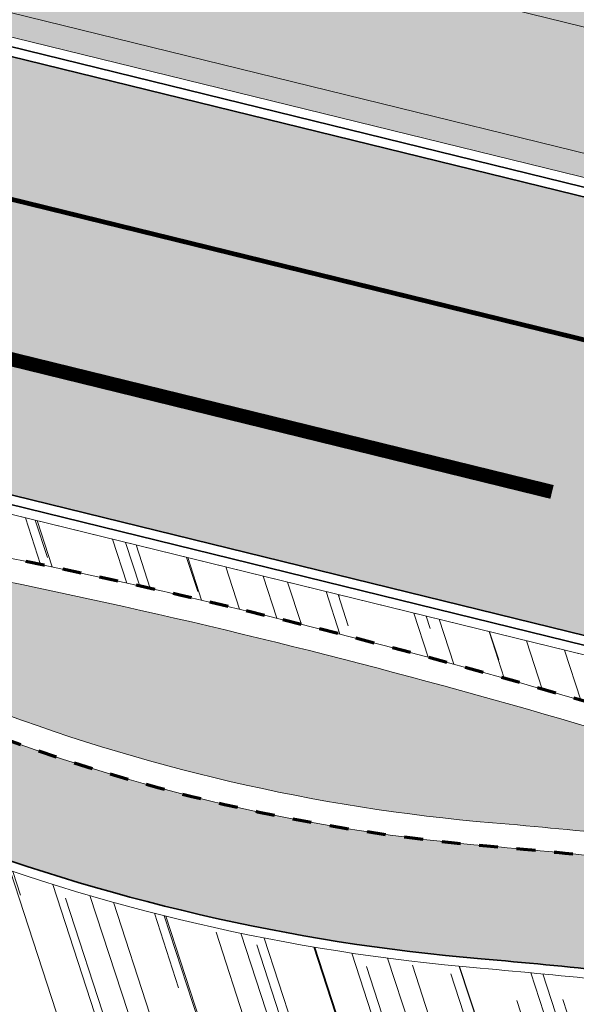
# Model space of a CAD drawing. Header units: metres. Extents: x 196674 to 197628, y 355499 to 356232.
# Tile 70 of 209: x 197008 to 197020, y 355713 to 355734. Entities that reach past the tile are written whole.
import ezdxf

# ---------------------------------------------------------------- set-up
doc = ezdxf.new("R2010")
doc.units = ezdxf.units.M
doc.linetypes.add('VW-13_STREEP', pattern=[4, 1, -3])
doc.linetypes.add('ZZ-HIDDEN-SO', pattern=[4, 2, -2])
for name, color, linetype, lineweight, true_color in [('N-WE-GR-BEPLANTING_BEPLANTINGSPLAN_DERDEN-V', 7, 'Continuous', 5, 0xd3e799), ('N-WE-VH-GESLOTENVERHARDING_ASFALT_RIJBAAN-V', 7, 'Continuous', 5, 0xd6d6d6), ('N-WE-VH-GOOT-TEGEL_200x200-G', 7, 'Continuous', 35, 0x00a5a5), ('N-WE-VH-KANTOPSLUITING_GELEIDEBAND_50 200-G', 1, 'Continuous', 35, 0xff0000), ('N-WE-VH-KANTOPSLUITING_OPSLUITBAND_480_500x160-G', 150, 'ZZ-HIDDEN-SO', 70, 0x007fff), ('N-WE-VH-KANTOPSLUITING_TROTTOIRBAND_180X200-G', 6, 'Continuous', 35, 0xff00ff), ('N-WE-VH-OPENVERHARDING_NATUURSTEEN_ZWARTBROEKPLEIN-A', 7, 'Continuous', 20, 0xd9795e), ('N-WE-VH-OPENVERHARDING_TEGEL_200x300_FIETSPAD_ROOD-A', 7, 'Continuous', 5, 0xe04d68), ('N-WE-VW-MARKERING_LANGS_STREEP_13_010-G', 7, 'VW-13_STREEP', 13, 0xffffff), ('N-WE-VW-MARKERING_LANGS_STREEP_13_045-G', 7, 'VW-13_STREEP', 13, 0xffffff)]:
    doc.layers.add(name, color=color, linetype=linetype, lineweight=lineweight, true_color=true_color)
doc.layers.add('N-WE-VH-HULPLIJN-G', color=40, linetype='Continuous', lineweight=5, plot=False)
doc.layers.add('N-WE-VH-KANTOPSLUITING_ACHTERKANTBAND-G', color=50, linetype='Continuous', lineweight=18)
pattern_1 = [(288.0600000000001, (197056.2115529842, 355734.4411217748), (2.285864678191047, -2.49423789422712), [21, -2.799999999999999, 6.999999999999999, -1.4]), (288.0600000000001, (197138.0089711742, 355715.2408764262), (1.336245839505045, 1.908269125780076), [4.199999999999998, -0.4619999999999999, 8.399999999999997, -1.05]), (288.0600000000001, (197057.2309859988, 355733.5100705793), (3.148679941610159, -6.630539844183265), [11.2, -1.96, 5.599999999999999, -1.4])]

msp = doc.modelspace()

# ---------------------------------------------------------------- hatches: boundary and pattern name
at = {"layer": 'N-WE-GR-BEPLANTING_BEPLANTINGSPLAN_DERDEN-V'}
h = msp.add_hatch(color=256, dxfattribs=at)
h.dxf.hatch_style = 1
edge = h.paths.add_edge_path()
edge.add_line((197033.7935918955, 355726.7996798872), (197001.7758848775, 355734.6562357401))
edge.add_arc((197001.9665343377, 355735.4331866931), 0.8000000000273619, 134.3917071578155, 256.2130756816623, ccw=False)
edge.add_arc((196994.2713751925, 355743.2935000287), 10.20000000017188, 314.3917071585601, 327.895377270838)
edge.add_arc((197003.1657051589, 355737.7130973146), 0.2999999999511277, 76.21307567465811, 147.8953772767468, ccw=False)
edge.add_line((197003.2371987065, 355738.0044539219), (197021.5867721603, 355733.5018064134))
edge.add_arc((197093.8786643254, 356028.1118958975), 303.3499999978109, 256.2130756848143, 258.7522279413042)
edge.add_arc((197034.6510686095, 355730.2941422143), 0.300000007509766, -13.786925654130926, 78.75222660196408, ccw=False)
edge.add_line((197034.9424252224, 355730.2226486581), (197034.1564420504, 355727.0195429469))
edge.add_arc((197033.865085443, 355727.0910364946), 0.2999999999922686, 256.2130756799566, 346.21307566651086, ccw=False)
edge = h.paths.add_edge_path()
edge.add_arc((197050.9996199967, 355724.4132684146), 0.8000000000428, 346.213075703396, 416.5922126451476)
edge.add_arc((197035.0323881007, 355700.2048503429), 29.79999999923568, 56.59221264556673, 78.42964912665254)
edge.add_arc((197040.9492593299, 355729.1052331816), 0.3001441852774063, 78.44055746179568, 164.8777615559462)
edge.add_line((197040.6595087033, 355729.1835345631), (197039.7893364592, 355725.6373343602))
edge.add_arc((197040.0806930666, 355725.5658408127), 0.3000000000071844, 166.2130757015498, 256.2130756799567)
edge.add_line((197040.009199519, 355725.2744842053), (197041.6876790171, 355724.8626162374))
edge.add_arc((197089.302381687, 355918.906116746), 199.7999999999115, 256.2130756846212, 258.8486713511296)
edge.add_arc((197050.8155858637, 355723.6632768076), 0.8000000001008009, 258.8486713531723, 346.2130756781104)
edge.add_line((197051.5925368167, 355723.4726273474), (197051.7765709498, 355724.2226189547))
edge = h.paths.add_edge_path()
edge.add_line((197075.4193917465, 355719.9941529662), (197074.8431387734, 355721.9672974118))
edge.add_arc((197074.5551683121, 355721.8831962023), 0.3000000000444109, 16.28034073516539, 87.28827980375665)
edge.add_line((197074.5693615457, 355722.1828602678), (197070.8119869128, 355722.3608238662))
edge.add_arc((197069.9698550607, 355704.5807559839), 17.79999999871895, 87.28827982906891, 94.06841625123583)
edge.add_arc((197068.7637457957, 355721.5379167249), 0.8000000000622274, 94.0684162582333, 226.7469490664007)
edge.add_arc((197080.4125159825, 355733.9196029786), 17.80000003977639, 226.7469490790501, 228.918431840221)
edge.add_arc((197069.8983912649, 355721.8592056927), 1.800000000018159, 228.9184318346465, 264.3759896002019)
edge.add_arc((197089.3023816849, 355918.9061167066), 199.7999999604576, 264.3759896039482, 265.9267139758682)
edge.add_arc((197075.1314212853, 355719.9100517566), 0.2999999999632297, 265.9267139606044, 376.2803407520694)
edge = h.paths.add_edge_path()
edge.add_arc((197040.2556122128, 355711.4703149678), 17.79999999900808, 352.3130527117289, 367.2419072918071)
edge.add_arc((197057.1199992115, 355713.6133154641), 0.7999999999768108, 7.241907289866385, 81.09063258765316)
edge.add_arc((197089.3023816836, 355918.9061167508), 207.0000000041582, 260.69746717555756, 261.0906325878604, ccw=False)
edge.add_arc((197055.7120424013, 355713.8389835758), 0.7999999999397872, 80.69746717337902, 147.0025558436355)
edge.add_arc((197069.9698550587, 355704.580755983), 17.79999999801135, 147.0025558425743, 162.5348650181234)
edge.add_arc((197053.2766093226, 355709.8329504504), 0.3000000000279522, 162.5348649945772, 260.1263596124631)
edge.add_arc((197087.4860453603, 355906.3780197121), 199.7999994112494, 260.1263596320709, 261.3839101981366)
edge.add_arc((197057.5983519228, 355709.1295075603), 0.3000000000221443, 261.3839101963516, 352.3130527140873)
edge = h.paths.add_edge_path()
edge.add_line((197098.6938882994, 355721.0402306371), (197082.4541972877, 355721.8094043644))
edge.add_arc((197082.4400040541, 355721.5097402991), 0.2999999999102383, 87.28827980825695, 196.2803407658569)
edge.add_line((197082.152033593, 355721.4256390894), (197082.744986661, 355719.3953119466))
edge.add_arc((197083.0329571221, 355719.479413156), 0.2999999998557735, 196.2803407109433, 267.2882699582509)
edge.add_line((197083.0187638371, 355719.1797490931), (197098.6013464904, 355718.4416958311))
edge.add_line((197098.6013464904, 355718.4416958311), (197098.6938882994, 355721.0402306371))
h = msp.add_hatch(color=256, dxfattribs=at)
h.dxf.hatch_style = 1
edge = h.paths.add_edge_path()
edge.add_arc((196942.6435371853, 355553.2098958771), 177.9000000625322, 68.74151526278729, 71.83939725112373, ccw=False)
edge.add_arc((197021.4675709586, 355755.8167361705), 39.50000001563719, 248.741515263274, 265.1476088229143)
edge.add_arc((197007.7303173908, 355593.9987895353), 122.8999999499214, 83.8286096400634, 85.14760882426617, ccw=False)
edge.add_arc((197021.0499304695, 355717.1807601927), 1.000000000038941, 263.8286096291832, 433.0324548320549)
edge.add_arc((196977.7131807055, 355575.1449333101), 149.499999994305, 73.0324548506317, 82.07859982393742)
edge.add_arc((196998.2475404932, 355722.7231839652), 0.4999999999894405, 82.07859981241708, 251.8393972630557)
at = {"layer": 'N-WE-VH-GESLOTENVERHARDING_ASFALT_RIJBAAN-V'}
h = msp.add_hatch(color=256, dxfattribs=at)
h.dxf.hatch_style = 1
edge = h.paths.add_edge_path()
edge.add_arc((197093.8786643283, 356028.1118958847), 300.199999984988, 256.2130756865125, 257.8504928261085, ccw=False)
edge.add_line((197022.3374544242, 355736.5610507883), (197012.2741127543, 355739.0304095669))
edge.add_line((197012.2741127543, 355739.0304095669), (197003.9878809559, 355741.0636982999))
edge.add_line((197003.9878809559, 355741.0636982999), (197003.3325234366, 355738.3929293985))
edge.add_line((197003.3325234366, 355738.3929293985), (197021.6820968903, 355733.8902818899))
edge.add_arc((197093.8786642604, 356028.1118955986), 302.9499996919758, 256.2130756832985, 258.7522279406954)
edge.add_arc((197093.8786643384, 356028.1118959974), 302.9500000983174, 258.7522279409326, 259.3050705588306)
edge.add_line((197037.6573077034, 355730.4243725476), (197040.4519094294, 355729.9145926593))
edge.add_arc((197035.0785637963, 355700.4505560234), 29.94999663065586, 78.43225986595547, 79.6645715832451, ccw=False)
edge.add_arc((197035.175060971, 355700.869688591), 29.52002899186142, 77.70000422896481, 78.45262009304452, ccw=False)
edge.add_line((197041.4637220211, 355729.7121027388), (197042.1054888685, 355733.3228353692))
edge.add_line((197042.1054888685, 355733.3228353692), (197037.680197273, 355733.639463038))
edge.add_arc((197041.262826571, 355783.7114588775), 50.20000000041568, 263.9817730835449, 265.9074863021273, ccw=False)
edge.add_arc((197041.2628265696, 355783.7114588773), 50.19999999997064, 257.85049282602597, 263.98177308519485, ccw=False)
edge = h.paths.add_edge_path()
edge.add_line((197057.7443864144, 355723.079224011), (197052.101543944, 355723.8685034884))
edge.add_line((197052.101543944, 355723.8685034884), (197051.9810122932, 355723.3773026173))
edge.add_arc((197050.8155858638, 355723.6632768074), 1.199999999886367, 258.8486713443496, 346.2130756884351, ccw=False)
edge.add_arc((197089.3023816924, 355918.9061167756), 200.2000000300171, 256.2130756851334, 258.8486713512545, ccw=False)
edge.add_line((197041.592354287, 355724.4741407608), (197039.913874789, 355724.8860087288))
edge.add_line((197039.913874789, 355724.8860087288), (197037.0974275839, 355725.5771130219))
edge.add_line((197037.0974275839, 355725.5771130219), (197034.9407055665, 355716.7878553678))
edge.add_arc((197031.3183658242, 355702.0257872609), 15.20000000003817, 37.636063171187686, 76.21307568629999, ccw=False)
edge.add_arc((197087.4860454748, 355906.3780203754), 200.0000000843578, 257.2525759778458, 259.9078268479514)
edge.add_arc((197069.9698551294, 355704.5807559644), 18.200000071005, 162.5348650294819, 164.4081768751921, ccw=False)
edge.add_arc((197069.9698550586, 355704.580755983), 18.1999999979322, 147.0025558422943, 162.5348650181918, ccw=False)
edge.add_arc((197055.7120424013, 355713.8389835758), 1.199999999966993, 80.69746717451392, 147.0025558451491, ccw=False)
edge.add_arc((197089.3023843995, 355918.9061334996), 206.6000169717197, 260.6974671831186, 260.8929427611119)
edge.add_line((197056.6017982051, 355714.9104505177), (197057.7443864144, 355723.079224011))
h.paths.add_polyline_path([(197037.0974275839, 355725.5771130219), (197036.5623767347, 355725.7084046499), (197033.6982671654, 355726.4112044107), (197001.6805601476, 355734.2677602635), (196999.5238381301, 355725.4785026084), (197034.9407055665, 355716.7878553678)])
at = {"layer": 'N-WE-VH-OPENVERHARDING_NATUURSTEEN_ZWARTBROEKPLEIN-A'}
h = msp.add_hatch(dxfattribs=at)
h.set_pattern_fill('AVH-NATUURSTEEN-SO', color=256, scale=0.7, angle=258.0600000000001, pattern_type=2)
h.set_pattern_definition(pattern_1)
edge = h.paths.add_edge_path()
edge.add_line((196990.4733846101, 355727.287450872), (196991.1863874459, 355724.8786225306))
edge.add_line((196991.1863874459, 355724.8786225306), (196991.4551888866, 355723.9704963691))
edge.add_arc((196942.6435369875, 355553.2098952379), 177.6000007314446, 72.03252967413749, 74.04749784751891, ccw=False)
edge.add_arc((196998.2475404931, 355722.7231839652), 1.000000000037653, 82.07859982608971, 215.0659573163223, ccw=False)
edge.add_arc((196977.7131807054, 355575.1449333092), 149.9999999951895, 73.03245485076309, 82.07859982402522, ccw=False)
edge.add_arc((197021.0499304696, 355717.1807601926), 1.499999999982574, -66.4184396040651, 73.03245485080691, ccw=False)
edge.add_arc((197007.7303173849, 355593.9987894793), 122.600000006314, 79.15485007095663, 83.48072406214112, ccw=False)
edge.add_arc((197031.3249936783, 355717.1590560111), 2.800000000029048, 259.1548500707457, 346.2130756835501)
edge.add_line((197034.0443220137, 355716.4917829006), (197034.0684298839, 355716.5900293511))
edge.add_line((197034.0684298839, 355716.5900293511), (197031.9318147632, 355717.1143153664))
edge.add_line((197031.9318147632, 355717.1143153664), (196990.4733846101, 355727.287450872))
h = msp.add_hatch(dxfattribs=at)
h.set_pattern_fill('AVH-NATUURSTEEN-SO', color=256, scale=0.7, angle=258.0600000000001, pattern_type=2)
h.set_pattern_definition(pattern_1)
edge = h.paths.add_edge_path()
edge.add_arc((197007.730317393, 355593.9987894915), 119.7999999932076, 80.11494760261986, 83.82860964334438)
edge.add_arc((197007.7303173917, 355593.9987895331), 119.7999999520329, 83.828609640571, 85.14760882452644)
edge.add_arc((197021.4675709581, 355755.8167361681), 42.60000001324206, 248.74151526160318, 265.14760882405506, ccw=False)
edge.add_arc((196942.6435372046, 355553.2098959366), 174.8000000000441, 68.74151526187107, 73.4622235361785)
edge.add_line((196992.3999124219, 355720.7788164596), (196993.646, 355716.569))
edge.add_line((196993.646, 355716.569), (196994.418, 355716.948))
edge.add_line((196994.418, 355716.948), (196995.629, 355717.226))
edge.add_line((196995.629, 355717.226), (196995.676, 355717.009))
edge.add_line((196995.676, 355717.009), (196996.735, 355716.935))
edge.add_line((196996.735, 355716.935), (196997.844, 355716.473))
edge.add_line((196997.844, 355716.473), (196998.754, 355715.705))
edge.add_line((196998.754, 355715.705), (196999.371, 355714.751))
edge.add_line((196999.371, 355714.751), (196999.728, 355713.662))
edge.add_line((196999.728, 355713.662), (196999.877, 355713.647))
edge.add_line((196999.877, 355713.647), (196999.793, 355712.429))
edge.add_line((196999.793, 355712.429), (196999.549, 355711.583))
edge.add_line((196999.549, 355711.583), (196999.632, 355711.304))
edge.add_line((196999.632, 355711.304), (197001.5394956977, 355711.9220745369))
edge.add_line((197001.5394956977, 355711.9220745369), (197002.5354995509, 355712.2027294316))
edge.add_line((197002.5354995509, 355712.2027294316), (197005.0539635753, 355704.0613975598))
edge.add_line((197005.0539635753, 355704.0613975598), (197009.4023206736, 355705.3894582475))
edge.add_arc((197028.5300944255, 355711.23139896), 19.99999999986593, 184.3571817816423, 196.983544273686, ccw=False)
edge.add_arc((197011.0806727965, 355709.9018558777), 2.50000000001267, 34.125110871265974, 184.3571817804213, ccw=False)
edge.add_line((197013.1502091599, 355711.304360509), (197016.6901502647, 355706.0808220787))
edge.add_line((197016.6901502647, 355706.0808220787), (197019.1788768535, 355707.767407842))
edge.add_arc((197020.9406590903, 355708.7140457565), 1.999999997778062, 86.28177571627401, 208.2499538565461, ccw=False)
edge.add_line((197021.0703585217, 355710.7098358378), (197025.6838435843, 355710.4100215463))
edge.add_arc((197025.3920198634, 355705.9194938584), 4.4999999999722, 0.7096448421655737, 86.28177571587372, ccw=False)
edge.add_line((197029.8916747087, 355705.975227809), (197032.0706282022, 355705.6360327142))
edge.add_arc((197234.2423737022, 355674.1641979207), 204.6066740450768, 170.8977933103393, 171.1518499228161, ccw=False)
edge.add_arc((197027.4726082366, 355707.2915163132), 4.799999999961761, 350.8977933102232, 440.1149476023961)
edge = h.paths.add_edge_path()
edge.add_line((197029.8916747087, 355705.975227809), (197032.0706282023, 355705.6360327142))
edge.add_arc((197234.2423736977, 355674.1641979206), 204.6066740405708, 171.1518499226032, 177.8055978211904)
edge.add_line((197029.7857454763, 355681.9986244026), (197027.2190532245, 355682.0969756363))
edge.add_arc((197022.7323693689, 355682.442906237), 4.500000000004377, 355.5911251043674, 468.09112511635)
edge.add_line((197021.334987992, 355686.7204435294), (197018.5022650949, 355685.7950525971))
edge.add_arc((197019.4338526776, 355682.9433610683), 2.999999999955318, 108.091125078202, 109.8511173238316)
edge.add_line((197018.4151210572, 355685.7650956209), (197018.4645275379, 355689.4128152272))
edge.add_line((197018.4645275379, 355689.4128152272), (197018.5785205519, 355689.4476387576))
edge.add_arc((197016.825562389, 355695.1858560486), 5.999999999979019, 286.9872980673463, 394.1251108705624)
edge.add_line((197021.792449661, 355698.5518671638), (197016.6901502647, 355706.0808220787))
edge.add_line((197016.6901502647, 355706.0808220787), (197019.1788768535, 355707.767407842))
edge.add_arc((197020.9406590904, 355708.7140457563), 1.999999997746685, 208.2499538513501, 214.92119049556)
edge.add_line((197019.300778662, 355707.5691474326), (197026.170168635, 355697.7298648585))
edge.add_arc((197027.6050640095, 355698.7316508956), 1.74999999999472, 214.9211906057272, 355.6652177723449)
edge.add_line((197029.350058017, 355698.5993787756), (197029.8791464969, 355705.5793548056))
edge.add_arc((197025.3920198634, 355705.9194938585), 4.500000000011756, 355.6650805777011, 360.7096448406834)
at = {"layer": 'N-WE-VH-OPENVERHARDING_TEGEL_200x300_FIETSPAD_ROOD-A'}
h = msp.add_hatch(dxfattribs=at)
h.set_pattern_fill('AVH-TEGEL_200X300_HALFST', color=256, scale=2, angle=76.22078229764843, pattern_type=2)
h.set_pattern_definition([(76.22078229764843, (0, 0), (-0.3884882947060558, 0.09527247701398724), []), (166.2207822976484, (0, 0), (-0.1429087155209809, -0.5827324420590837), [0.4, -0.4]), (166.2207822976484, (0.09527247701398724, 0.3884882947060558), (-0.1429087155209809, -0.5827324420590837), [-0.4, 0.4])])
edge = h.paths.add_edge_path()
edge.add_arc((196942.6435371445, 355553.2098957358), 177.4000002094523, 71.8393972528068, 74.00643033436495)
edge.add_line((196991.522465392, 355723.7432075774), (196992.3322244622, 355721.0074953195))
edge.add_arc((196942.6435372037, 355553.2098959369), 175.0000000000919, 68.74151526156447, 73.50477980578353, ccw=False)
edge.add_arc((197021.467570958, 355755.8167361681), 42.40000001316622, 248.7415152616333, 265.1476088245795)
edge.add_arc((197007.7303173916, 355593.998789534), 119.999999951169, 83.82860964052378, 85.1476088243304, ccw=False)
edge.add_arc((197007.7303173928, 355593.9987894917), 119.9999999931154, 80.11494760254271, 83.82860964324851, ccw=False)
edge.add_arc((197027.4726082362, 355707.2915163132), 5.000000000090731, 75.02170182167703, 80.11494759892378, ccw=False)
edge.add_line((197028.7648740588, 355712.1216352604), (197039.2340304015, 355709.8137736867))
edge.add_arc((197087.486045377, 355906.3780202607), 202.3999999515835, 256.2079159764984, 257.7641125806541)
edge.add_arc((197031.3183658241, 355702.0257872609), 14.8000000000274, 26.26818554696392, 43.10523611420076)
edge.add_arc((197041.6303403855, 355712.2195687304), 0.5000000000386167, 256.7115733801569, 350.75338908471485, ccw=False)
edge.add_arc((197087.4860450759, 355906.3780200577), 199.9999996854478, 255.53309952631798, 256.7115733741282, ccw=False)
edge.add_line((197037.5219116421, 355712.7195959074), (197030.7605277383, 355714.2126381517))
edge.add_arc((197007.7303173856, 355593.9987894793), 122.4000000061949, 79.1548500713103, 83.82860964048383)
edge.add_arc((197007.7303173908, 355593.9987895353), 122.3999999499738, 83.82860964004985, 85.14760882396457)
edge.add_arc((197021.4675709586, 355755.8167361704), 40.00000001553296, 248.74151526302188, 265.1476088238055, ccw=False)
edge.add_arc((196942.6435371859, 355553.2098958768), 177.4000000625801, 68.74151526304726, 71.83939725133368)

# ---------------------------------------------------------------- linework, layer by layer
at = {"layer": 'N-WE-VH-GOOT-TEGEL_200x200-G', "ltscale": 0.2, "flags": 128}
for points in [[(196951.4281986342, 355740.523735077), (196969.3175015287, 355732.890581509), (196990.4553175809, 355727.7037505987), (197034.9407055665, 355716.7878553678, -0.3734826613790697), (197046.4430502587, 355700.5145226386), (197046.2722068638, 355698.8047278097), (197039.3936877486, 355679.640358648, 0.03421819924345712), (197035.8549559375, 355652.1417794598), (197038.5133178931, 355637.374981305, 0.003988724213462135), (197038.581696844, 355634.1879771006, 0.01187555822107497), (197039.0861132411, 355624.7117847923, 0.02855868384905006), (197042.1336254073, 355602.110822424, 0.003061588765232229), (197042.6131485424, 355599.7114721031, 0.0008048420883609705), (197042.744082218, 355599.0817099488), (197043.2038895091, 355596.8878635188), (197049.1584376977, 355568.4773434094), (197049.7212509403, 355565.7920318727), (197051.7251532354, 355556.2309527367, -0.3984084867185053), (197051.2205779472, 355555.4110421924), (197050.7745702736, 355555.29198333, -0.419718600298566), (197049.9144463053, 355555.8004803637), (197049.8957871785, 355555.8760399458)], [(197041.0917315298, 355729.7907313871, -0.09555530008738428), (197051.6603330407, 355725.414996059, -0.3171184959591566), (197052.1650464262, 355724.1272942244), (197051.9810122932, 355723.3773026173, -0.4008038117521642), (197050.5835046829, 355722.4859330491, -0.01150046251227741), (197041.592354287, 355724.4741407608), (197039.913874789, 355724.8860087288), (197036.5147143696, 355725.7201001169), (197033.6982671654, 355726.4112044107), (197001.6805601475, 355734.2677602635, -0.5879956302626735), (197001.127062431, 355736.2906754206, 0.05898915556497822), (197002.5727498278, 355738.0851241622, -0.3233878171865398), (197003.3325234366, 355738.3929293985), (197021.6820968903, 355733.8902818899, 0.01107959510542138), (197034.7876051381, 355730.980697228, 0.002412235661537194), (197037.6573077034, 355730.4243725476), (197040.4519094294, 355729.9145926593, -0.005377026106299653), (197041.0843272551, 355729.7922175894)]]:
    msp.add_lwpolyline(points, format="xyb", dxfattribs=at)
at = {"layer": 'N-WE-VH-HULPLIJN-G', "flags": 128}
for points in [[(197033.7185100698, 355727.3329365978), (197001.8950407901, 355735.1418300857, -0.5879956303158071), (197001.756666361, 355735.647558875, 0.05559506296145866), (197003.2573414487, 355737.484678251), (197021.4676162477, 355733.0162120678, 0.01090756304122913), (197034.4070252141, 355730.1388322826)], [(196990.4733846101, 355727.287450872), (196991.1863874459, 355724.8786225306), (196991.4551888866, 355723.9704963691, -0.008792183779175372), (196997.4290492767, 355722.1486649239, -0.6555498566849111), (196998.3853549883, 355723.7136420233, -0.03949176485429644), (197021.4876754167, 355718.6154655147, -0.696642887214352), (197021.6500116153, 355715.8060229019, -0.01887742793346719), (197030.7981588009, 355714.4090660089, 0.3992540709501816), (197034.0443220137, 355716.4917829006), (197034.0684298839, 355716.5900293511), (197031.9318147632, 355717.1143153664)], [(196997.9358588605, 355721.772997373, 0.009455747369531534), (196991.522465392, 355723.7432075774), (196992.3322244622, 355721.0074953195, -0.02078665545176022), (197006.0943463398, 355716.3018786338, 0.07170761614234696), (197017.880997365, 355713.5687008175, -0.005755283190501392), (197020.6306690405, 355713.303361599, -0.01620532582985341), (197028.330968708, 355712.2172870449, -0.02222713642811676), (197028.7648740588, 355712.1216352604), (197039.2340304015, 355709.8137736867, 0.006790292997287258), (197044.5900040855, 355708.5758725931, 0.0735979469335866), (197042.123843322, 355712.1392266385, -0.4350293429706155), (197041.5154138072, 355711.7329560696, -0.005142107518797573), (197037.5219116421, 355712.7195959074), (197030.7605277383, 355714.2126381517, 0.02039595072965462), (197020.8886760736, 355715.6894530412, 0.005755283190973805), (197018.0840109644, 355715.9600990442, -0.07170761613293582), (197006.9645288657, 355718.538568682, 0.01351788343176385)]]:
    msp.add_lwpolyline(points, format="xyb", close=True, dxfattribs=at)
msp.add_lwpolyline([(197037.0974275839, 355725.5771130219), (197036.5623767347, 355725.7084046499), (197033.6982671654, 355726.4112044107), (197001.6805601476, 355734.2677602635), (196999.5238381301, 355725.4785026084), (197034.9407055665, 355716.7878553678)], close=True, dxfattribs=at)
msp.add_lwpolyline([(197028.2966342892, 355712.0202562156, 0.01620532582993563), (197020.6091684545, 355713.1045206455, 0.005755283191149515), (197017.8640795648, 355713.369417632, -0.0717076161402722), (197006.0218311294, 355716.1154877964, 0.02060088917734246), (196992.3999124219, 355720.7788164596)], format="xyb", dxfattribs=at)
at = {"layer": 'N-WE-VH-KANTOPSLUITING_ACHTERKANTBAND-G', "flags": 128}
for points in [[(197033.7935918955, 355726.7996798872), (197001.7758848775, 355734.6562357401, -0.5879956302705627), (197001.4068863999, 355736.0048458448, 0.05898915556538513), (197002.9115814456, 355737.8725373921, -0.3233878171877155), (197003.2371987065, 355738.0044539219), (197021.5867721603, 355733.5018064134, 0.01107959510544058), (197034.709584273, 355730.58838008, -0.4272539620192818), (197034.9424252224, 355730.2226486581), (197034.1564420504, 355727.0195429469, -0.4142135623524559)], [(196998.0916996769, 355722.2480906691, -0.01351788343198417), (197007.1458168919, 355719.0045457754, 0.07170761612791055), (197018.1263054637, 355716.4583070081, -0.005755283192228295), (197020.9424275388, 355716.1865554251, 0.9099606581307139), (197021.3417604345, 355718.1372304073, 0.03949176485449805), (196998.3164477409, 355723.2184129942, 0.9144129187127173)]]:
    msp.add_lwpolyline(points, format="xyb", close=True, dxfattribs=at)
msp.add_lwpolyline([(197028.2966342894, 355712.0202562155, 0.01620532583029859), (197020.6091684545, 355713.1045206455, 0.005755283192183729), (197017.8640795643, 355713.3694176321, -0.0717076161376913), (197006.0218311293, 355716.1154877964, 0.03260185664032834), (196984.3075872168, 355722.9719262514), (196963.5024933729, 355728.0780413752)], format="xyb", dxfattribs=at)
msp.add_lwpolyline([(196990.3599928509, 355727.3152751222), (197031.9318147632, 355717.1143153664)], dxfattribs=at)
at = {"layer": 'N-WE-VH-KANTOPSLUITING_GELEIDEBAND_50 200-G', "ltscale": 0.2, "flags": 128}
msp.add_lwpolyline([(197028.3309687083, 355712.2172870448, 0.01620532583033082), (197020.6306690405, 355713.303361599, 0.005755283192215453), (197017.8809973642, 355713.5687008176, -0.07170761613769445), (197006.0943463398, 355716.3018786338, 0.03260185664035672), (196984.3552577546, 355723.1661619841), (196963.5501639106, 355728.2722771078)], format="xyb", dxfattribs=at)
at = {"layer": 'N-WE-VH-KANTOPSLUITING_OPSLUITBAND_480_500x160-G', "ltscale": 0.2, "flags": 128}
msp.add_lwpolyline([(196997.9358588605, 355721.772997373, -0.01351788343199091), (197006.9645288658, 355718.5385686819, 0.07170761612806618), (197018.0840109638, 355715.9600990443, -0.005755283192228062), (197020.8886760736, 355715.6894530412, 0.9099606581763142), (197021.487675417, 355718.6154655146, 0.03949176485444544), (196998.3853549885, 355723.7136420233, 0.9144129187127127)], format="xyb", close=True, dxfattribs=at)
at = {"layer": 'N-WE-VH-KANTOPSLUITING_TROTTOIRBAND_180X200-G', "ltscale": 0.2, "flags": 128}
msp.add_lwpolyline([(197033.7459295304, 355726.6054421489), (197001.7282225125, 355734.4619980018, -0.5879956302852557), (197001.2669744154, 355736.1477606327, 0.0589891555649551), (197002.7421656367, 355737.9788307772, -0.3233878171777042), (197003.2848610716, 355738.1986916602), (197021.6344345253, 355733.6960441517, 0.01107959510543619), (197034.7485947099, 355730.7845386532, -0.4272539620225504), (197035.1366629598, 355730.1749862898), (197034.3506797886, 355726.9718805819, -0.4142135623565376)], format="xyb", close=True, dxfattribs=at)
msp.add_lwpolyline([(196990.4076552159, 355727.5095128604), (197031.9794771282, 355717.3085531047)], dxfattribs=at)
at = {"layer": 'N-WE-VW-MARKERING_LANGS_STREEP_13_010-G', "const_width": 0.1, "flags": 128}
msp.add_lwpolyline([(197030.2759189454, 355724.2134708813), (196939.9553706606, 355746.3764706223)], dxfattribs=at)
at = {"layer": 'N-WE-VW-MARKERING_LANGS_STREEP_13_045-G', "const_width": 0.3, "flags": 128}
msp.add_lwpolyline([(197019.3891275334, 355723.4869911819), (196959.0612320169, 355738.2903461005)], dxfattribs=at)

doc.saveas('drawing.dxf')
